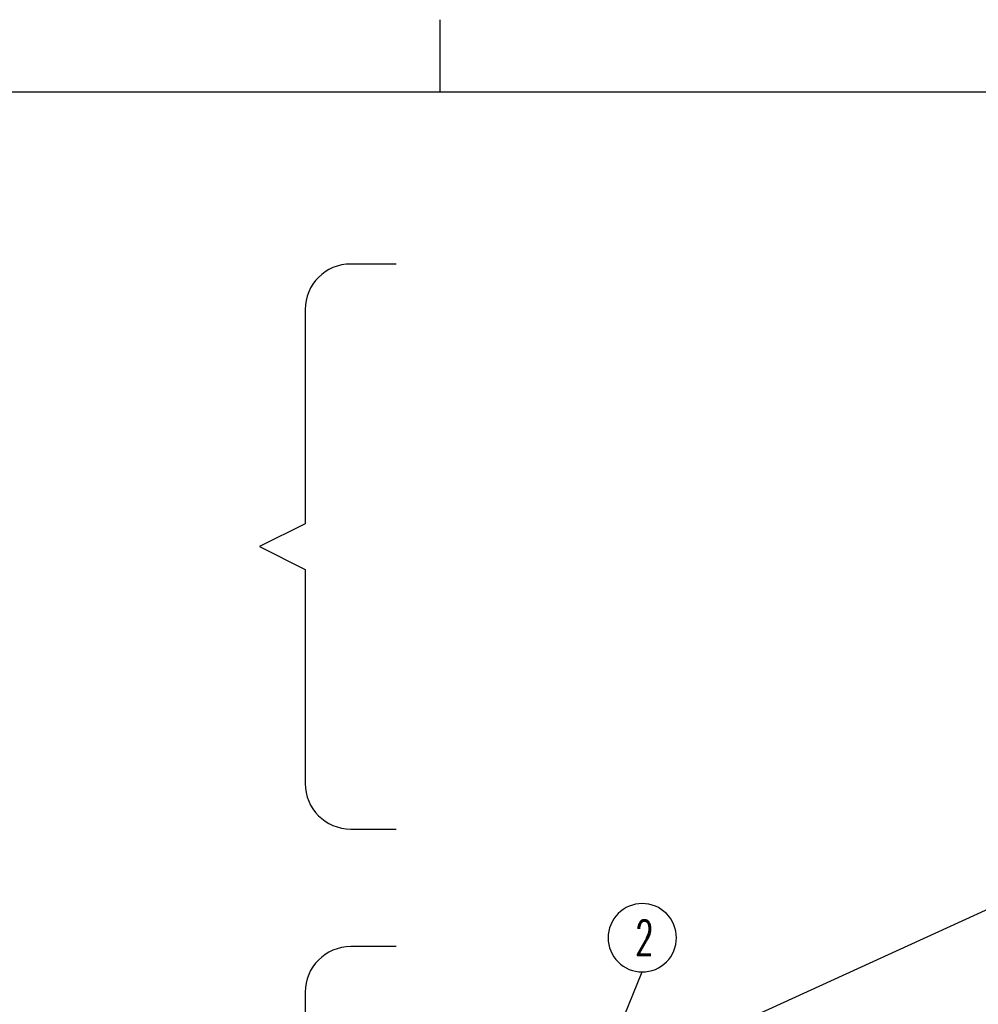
# Model space of a CAD drawing. Header units: inches. Extents: x -399 to 442, y -299 to 295.
# Tile 55 of 138: x -228 to -144, y 208 to 295. Entities that reach past the tile are written whole.
import ezdxf

# ---------------------------------------------------------------- set-up
doc = ezdxf.new("R2010")
doc.units = ezdxf.units.IN
doc.layers.add('1', color=7, linetype='Continuous')
doc.styles.add('CONVERTER_13', font='txt.shx', dxfattribs={"width": 0.63})
doc.dimstyles.get("Standard").update_dxf_attribs({"dimtxt": 0.18, "dimasz": 0.18, "dimexe": 0.18, "dimexo": 0.0625, "dimgap": 0.09, "dimtad": 0, "dimtih": 1, "dimtoh": 1, "dimdec": 4, "dimzin": 0, "dimdsep": 46, "dimtxsty": 'Standard', "dimcen": 0.09, "dimadec": 0, "dimazin": 0, "dimtfac": 1, "dimtdec": 4, "dimtofl": 0, "dimtmove": 0, "dimatfit": 3, "dimfxl": 1, "dimtolj": 1, "dimtzin": 0, "dimarcsym": 0})

# ---------------------------------------------------------------- blocks, each defined once
blk = doc.blocks.new('Drawing_Grid_Zones__405', base_point=(-392.397, -292.923))
at = {"layer": '1', "color": 4, "linetype": 'Continuous'}
blk.add_line((-190.972, 294.727), (-190.972, 288.377), dxfattribs=at)
blk = doc.blocks.new('A1_Size_Verigy_Frame__407', base_point=(-392.397, -292.923))
at = {"layer": '1', "color": 7, "linetype": 'Continuous'}
blk.add_line((432.903, 288.377), (-389.397, 288.377), dxfattribs=at)
at = {"layer": '1'}
blk.add_blockref('Drawing_Grid_Zones__405', (-392.397, -292.923), dxfattribs=at)
blk = doc.blocks.new('gen1', base_point=(-147.5, 38.75))
at = {"layer": '1', "color": 1, "linetype": 'Continuous'}
for p, q in [((-243.5, 341.61), (-248.5, 341.61)), ((-253.5, 336.61), (-253.5, 313.12)), ((-253.5, 313.12), (-258.5, 310.62)), ((-258.5, 310.62), (-253.5, 308.12)), ((-253.5, 308.12), (-253.5, 284.64)), ((-248.5, 279.64), (-243.5, 279.64)), ((-243.5, 266.74), (-248.5, 266.74)), ((-253.5, 261.74), (-253.5, 219.22))]:
    blk.add_line(p, q, dxfattribs=at)
at = {"layer": '1', "color": 1}
blk.add_lwpolyline([(-216.52, 263.96), (-216.52, 263.96, 0.414214), (-212.77, 267.71), (-212.77, 267.71, 0.414214), (-216.52, 271.46), (-216.52, 271.46, 0.414214), (-220.27, 267.71), (-220.27, 267.71, 0.414214)], format="xyb", close=True, dxfattribs=at)
at = {"layer": '1', "color": 1, "linetype": 'Continuous'}
for centre, start, end in [((-248.5, 336.61), 90, 180), ((-248.5, 284.64), 180, 270), ((-248.5, 261.74), 90, 180)]:
    blk.add_arc(centre, 5, start, end, dxfattribs=at)
at = {"layer": '1', "color": 1, "style": 'CONVERTER_13', "width": 0.63}
blk.add_text('2', height=3.75, dxfattribs=at).set_placement((-217.3, 265.84))
at = {"layer": '1', "color": 1, "insert": (-426.95, 301.58), "char_height": 6.25, "attachment_point": 7, "line_spacing_factor": 1.080432, "style": 'CONVERTER_13'}
blk.add_mtext('N2494A-201\\PPSRF Center Plate for Segmented Bridge Adapter', dxfattribs=at)
at = {"layer": '1', "color": 3, "linetype": 'Continuous', "has_arrowhead": 0}
for points in [[(-220.37, 251.82), (-128.63, 293.66), (1.09, 283.28)], [(-220.38, 254.5), (-216.52, 263.96)]]:
    blk.add_leader(points, dimstyle='Standard', dxfattribs=at)

msp = doc.modelspace()

# ---------------------------------------------------------------- block references
msp.add_blockref('A1_Size_Verigy_Frame__407', (-392.397, -292.923))
at = {"xscale": 0.8, "yscale": 0.8, "zscale": 0.8}
msp.add_blockref('gen1', (-118, 31), dxfattribs=at)

doc.saveas('drawing.dxf')
